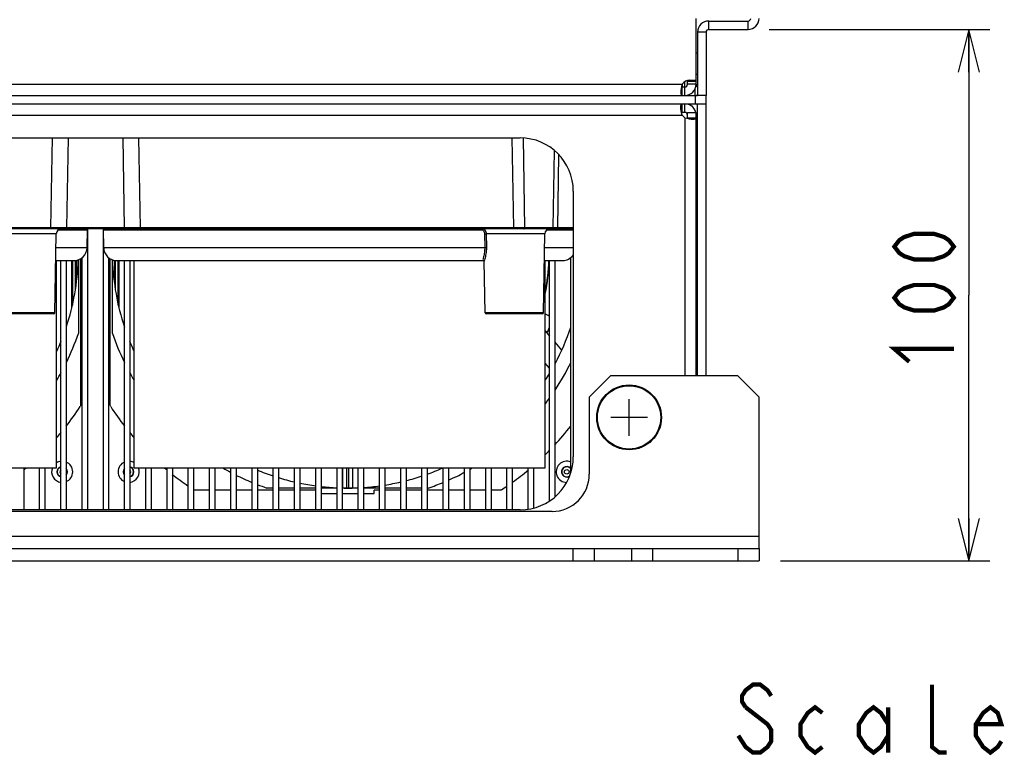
# Model space of a CAD drawing. Extents: x 29 to 410, y 35 to 287.
# Tile 5 of 46: x 79 to 126, y 35 to 70. Entities that reach past the tile are written whole.
import ezdxf

# ---------------------------------------------------------------- set-up
doc = ezdxf.new("R2010")
doc.units = 0
doc.header["$LTSCALE"] = 23.1
doc.layers.get('0').update_dxf_attribs({"linetype": 'CONTINUOUS'})
for name, color, linetype in [('ALL_CURVE', 7, 'CONTINUOUS'), ('ALL_DIM', 7, 'CONTINUOUS'), ('ALL_NOTE', 7, 'CONTINUOUS')]:
    doc.layers.add(name, color=color, linetype=linetype)
doc.dimstyles.get("Standard").update_dxf_attribs({"dimtxt": 2.5, "dimasz": 2.5, "dimexe": 1.25, "dimexo": 0.625, "dimtad": 1, "dimcen": 2.5, "dimazin": 3, "dimtfac": 1, "dimtmove": 0, "dimatfit": 3})

# ---------------------------------------------------------------- blocks, each defined once
blk = doc.blocks.new('_OPEN')
at = {"color": 0, "linetype": 'BYBLOCK'}
for p, q in [((0, 0), (-1, 0.25)), ((-1, -0.25), (0, 0)), ((-1, 0), (0, 0))]:
    blk.add_line(p, q, dxfattribs=at)
blk = doc.blocks.new('*D12')
at = {"layer": 'ALL_DIM', "color": 2, "linetype": 'CONTINUOUS'}
for p, q in [((114.46, 69.121), (124.848, 69.121)), ((123.848, 69.121), (123.848, 56.621)), ((123.848, 44.121), (123.848, 56.621)), ((114.985, 44.121), (124.848, 44.121))]:
    blk.add_line(p, q, dxfattribs=at)
at = {"layer": 'ALL_DIM', "color": 2, "linetype": 'CONTINUOUS', "xscale": 2, "yscale": 2, "zscale": 2}
for p, rotation in [((123.848, 69.121), 90), ((123.848, 44.121), 270)]:
    blk.add_blockref('_OPEN', p, dxfattribs=dict(at, rotation=rotation))

msp = doc.modelspace()

# ---------------------------------------------------------------- linework, layer by layer
at = {"color": 7, "linetype": 'CONTINUOUS'}
for p, q in [((111.01, 66.433), (111.01, 69.646)), ((111.61, 69.521), (113.46, 69.521)), ((111.61, 69.121), (111.61, 69.521)), ((113.46, 69.121), (113.46, 69.521)), ((111.485, 68.996), (111.085, 68.996)), ((111.085, 68.996), (111.085, 66.021)), ((111.01, 68.021), (111.085, 68.021)), ((111.01, 67.021), (111.085, 67.021)), ((55.108, 66.546), (110.363, 66.546)), ((110.36, 66.539), (110.36, 66.421)), ((110.363, 66.021), (110.363, 66.421)), ((110.485, 66.021), (110.485, 66.421)), ((111.01, 66.669), (110.61, 66.669)), ((111.01, 66.546), (110.61, 66.546)), ((110.709, 66.735), (111.01, 66.735)), ((110.96, 66.327), (110.96, 66.021)), ((110.985, 65.621), (110.985, 66.021)), ((111.485, 66.021), (111.085, 66.021)), ((111.485, 65.621), (111.485, 66.021)), ((54.388, 65.621), (111.083, 65.621)), ((110.363, 65.221), (110.363, 65.621)), ((110.485, 65.221), (110.485, 65.621)), ((110.86, 65.496), (110.822, 65.496)), ((110.86, 65.463), (110.86, 65.496)), ((111.085, 65.621), (111.485, 65.621)), ((111.085, 52.821), (111.085, 65.621)), ((110.485, 65.221), (110.363, 65.221)), ((110.61, 65.221), (111.01, 65.221)), ((110.61, 64.974), (110.61, 65.221)), ((110.61, 64.974), (111.01, 64.974)), ((80.698, 64.021), (80.625, 59.795)), ((81.448, 64.021), (81.375, 59.795)), ((84.023, 64.021), (84.096, 59.795)), ((84.772, 64.021), (84.846, 59.795)), ((102.337, 64.021), (102.411, 59.795)), ((102.868, 64.012), (102.941, 59.796)), ((111.01, 64.121), (111.085, 64.121)), ((104.28, 59.796), (104.343, 63.433)), ((104.5, 59.795), (104.559, 63.224)), ((111.01, 63.121), (111.085, 63.121)), ((111.01, 61.621), (111.085, 61.621)), ((111.01, 60.621), (111.085, 60.621)), ((80.625, 59.795), (63.06, 59.795)), ((80.625, 59.746), (80.625, 59.795)), ((81.118, 59.795), (80.936, 59.795)), ((81.264, 59.795), (81.118, 59.795)), ((81.342, 59.795), (81.264, 59.795)), ((81.372, 59.795), (81.342, 59.795)), ((81.375, 59.795), (81.372, 59.795)), ((84.096, 59.795), (81.375, 59.795)), ((84.281, 59.795), (84.164, 59.795)), ((84.454, 59.795), (84.281, 59.795)), ((84.629, 59.795), (84.454, 59.795)), ((84.846, 59.795), (84.629, 59.795)), ((84.846, 59.746), (84.846, 59.795)), ((102.411, 59.795), (84.846, 59.795)), ((102.411, 59.746), (102.411, 59.795)), ((102.941, 59.796), (102.773, 59.796)), ((104.28, 59.796), (102.941, 59.796)), ((104.442, 59.796), (104.28, 59.796)), ((105.235, 59.795), (104.5, 59.795)), ((93.763, 59.746), (71.708, 59.746)), ((80.896, 59.501), (78.137, 59.501)), ((80.831, 55.795), (80.896, 59.501)), ((81.001, 59.697), (82.36, 59.697)), ((82.345, 58.86), (82.36, 59.697)), ((82.36, 59.701), (82.36, 46.521)), ((83.11, 46.521), (83.11, 59.701)), ((83.126, 58.86), (83.111, 59.697)), ((83.111, 59.697), (100.899, 59.697)), ((105.235, 59.746), (94.708, 59.746)), ((101.06, 59.501), (101.065, 58.86)), ((103.896, 59.501), (101.137, 59.501)), ((101.137, 59.501), (101.141, 58.86)), ((103.831, 55.795), (103.896, 59.501)), ((104.001, 59.697), (105.235, 59.697)), ((80.885, 58.86), (82.345, 58.86)), ((83.126, 58.86), (101.065, 58.86)), ((103.885, 58.86), (105.235, 58.86)), ((80.874, 58.246), (81.72, 58.246)), ((80.91, 48.496), (80.91, 58.246)), ((81.11, 46.521), (81.11, 58.246)), ((81.36, 58.246), (81.36, 46.521)), ((81.61, 58.246), (81.61, 55.992)), ((81.657, 58.246), (81.657, 56.153)), ((81.781, 58.252), (81.781, 56.885)), ((81.841, 57.233), (81.841, 58.258)), ((81.935, 58.286), (81.935, 54.821)), ((82.035, 58.334), (82.035, 51.446)), ((82.11, 46.521), (82.11, 58.387)), ((83.36, 58.387), (83.36, 46.521)), ((83.435, 51.446), (83.435, 58.334)), ((83.535, 54.821), (83.535, 58.286)), ((83.63, 58.258), (83.63, 57.233)), ((83.689, 56.885), (83.689, 58.252)), ((83.751, 58.246), (101.003, 58.246)), ((83.814, 56.153), (83.814, 58.246)), ((83.86, 55.992), (83.86, 58.246)), ((84.11, 46.521), (84.11, 58.246)), ((84.36, 58.246), (84.36, 46.521)), ((84.56, 48.496), (84.56, 58.246)), ((101.039, 58.233), (101.037, 58.215)), ((101.037, 58.218), (101.037, 58.215)), ((101.08, 55.795), (101.037, 58.217)), ((101.037, 58.215), (101.037, 58.215)), ((103.874, 58.246), (104.72, 58.246)), ((103.91, 48.496), (103.91, 58.246)), ((104.11, 46.936), (104.11, 58.246)), ((104.36, 58.246), (104.36, 47.123)), ((105.091, 58.371), (105.11, 58.371)), ((105.11, 48.253), (105.11, 58.387)), ((111.085, 58.271), (111.01, 58.271)), ((80.831, 55.795), (78.08, 55.795)), ((80.781, 55.746), (78.13, 55.746)), ((103.831, 55.795), (101.08, 55.795)), ((103.781, 55.746), (101.13, 55.746)), ((103.91, 55.746), (104.068, 55.673)), ((104.11, 55.647), (104.068, 55.673)), ((103.91, 54.939), (104.11, 54.7)), ((104.36, 54.403), (104.676, 54.027)), ((80.91, 54.045), (80.926, 54.027)), ((104.11, 53.184), (103.91, 53.422)), ((61.56, 48.496), (80.91, 48.496)), ((79.36, 48.496), (79.36, 46.521)), ((80.11, 46.521), (80.11, 48.496)), ((80.36, 48.496), (80.36, 46.521)), ((84.56, 48.496), (103.91, 48.496)), ((85.11, 46.521), (85.11, 48.496)), ((85.36, 48.496), (85.36, 46.521)), ((86.11, 46.521), (86.11, 48.496)), ((86.36, 48.496), (86.36, 46.521)), ((87.11, 46.521), (87.11, 48.496)), ((87.36, 48.496), (87.36, 46.521)), ((88.11, 46.521), (88.11, 48.496)), ((88.36, 48.496), (88.36, 46.521)), ((89.11, 46.521), (89.11, 48.496)), ((89.36, 48.496), (89.36, 46.521)), ((90.11, 46.521), (90.11, 48.496)), ((90.36, 48.496), (90.36, 46.521)), ((91.11, 46.521), (91.11, 48.496)), ((91.36, 48.496), (91.36, 46.521)), ((92.11, 46.521), (92.11, 48.496)), ((92.36, 48.496), (92.36, 46.521)), ((93.11, 46.521), (93.11, 48.496)), ((93.36, 48.496), (93.36, 46.521)), ((94.11, 46.521), (94.11, 48.496)), ((94.36, 48.496), (94.36, 46.521)), ((94.377, 47.546), (94.377, 48.496)), ((94.576, 47.546), (94.576, 48.496)), ((94.644, 48.496), (94.644, 47.546)), ((94.844, 48.496), (94.844, 47.546)), ((94.86, 47.546), (94.86, 48.496)), ((95.11, 46.521), (95.11, 48.496)), ((95.36, 48.496), (95.36, 46.521)), ((96.11, 46.521), (96.11, 48.496)), ((96.36, 48.496), (96.36, 46.521)), ((97.11, 46.521), (97.11, 48.496)), ((97.36, 48.496), (97.36, 46.521)), ((98.11, 46.521), (98.11, 48.496)), ((98.36, 48.496), (98.36, 46.521)), ((99.11, 46.521), (99.11, 48.496)), ((99.36, 48.496), (99.36, 46.521)), ((100.11, 46.521), (100.11, 48.496)), ((100.36, 48.496), (100.36, 46.521)), ((101.11, 46.521), (101.11, 48.496)), ((101.36, 48.496), (101.36, 46.521)), ((102.11, 46.521), (102.11, 48.496)), ((102.36, 48.496), (102.36, 46.521)), ((103.11, 46.551), (103.11, 48.496)), ((103.36, 48.496), (103.36, 46.605)), ((88.11, 47.446), (87.436, 47.446)), ((89.11, 47.446), (88.36, 47.446)), ((90.11, 47.446), (89.36, 47.446)), ((91.11, 47.446), (90.36, 47.446)), ((91.11, 47.546), (90.81, 47.546)), ((92.11, 47.546), (91.36, 47.546)), ((92.11, 47.446), (91.36, 47.446)), ((93.11, 47.546), (92.36, 47.546)), ((93.11, 47.446), (92.36, 47.446)), ((94.11, 47.546), (93.36, 47.546)), ((93.36, 47.296), (94.11, 47.296)), ((95.11, 47.546), (94.36, 47.546)), ((94.36, 47.296), (95.11, 47.296)), ((96.11, 47.546), (95.36, 47.546)), ((95.36, 47.296), (95.86, 47.296)), ((96.11, 47.446), (95.86, 47.446)), ((95.86, 47.296), (95.86, 47.446)), ((97.11, 47.546), (96.36, 47.546)), ((97.11, 47.446), (96.36, 47.446)), ((98.11, 47.546), (97.36, 47.546)), ((98.11, 47.446), (97.36, 47.446)), ((98.411, 47.546), (98.36, 47.546)), ((99.11, 47.446), (98.36, 47.446)), ((100.11, 47.446), (99.36, 47.446)), ((101.11, 47.446), (100.36, 47.446)), ((101.785, 47.446), (101.36, 47.446)), ((105.235, 44.121), (105.235, 44.696)), ((106.235, 44.121), (106.235, 44.696)), ((107.985, 44.121), (107.985, 44.696)), ((108.985, 44.121), (108.985, 44.696)), ((112.985, 44.696), (112.985, 44.121)), ((113.985, 44.696), (113.985, 44.121)), ((51.485, 44.121), (113.985, 44.121))]:
    msp.add_line(p, q, dxfattribs=at)
at = {"color": 3, "linetype": 'CONTINUOUS'}
for p, q in [((111.61, 69.121), (113.46, 69.121)), ((111.485, 68.996), (111.485, 66.021)), ((110.363, 66.421), (110.485, 66.421)), ((110.485, 66.421), (110.485, 66.668)), ((110.61, 66.546), (110.61, 66.722)), ((54.388, 66.021), (111.083, 66.021)), ((111.485, 52.821), (111.485, 65.621)), ((55.108, 65.096), (110.363, 65.096)), ((110.485, 64.974), (110.485, 52.821)), ((111.01, 52.821), (111.01, 65.221)), ((62.735, 64.021), (102.735, 64.021)), ((105.235, 61.521), (105.235, 49.021)), ((106.985, 52.821), (105.985, 51.821)), ((112.985, 52.821), (106.985, 52.821)), ((113.985, 51.821), (112.985, 52.821)), ((105.985, 51.821), (105.985, 48.196)), ((113.985, 44.696), (113.985, 51.821)), ((104.235, 46.446), (61.235, 46.446)), ((102.735, 46.521), (62.735, 46.521)), ((113.985, 45.271), (51.485, 45.271)), ((51.485, 44.696), (113.985, 44.696))]:
    msp.add_line(p, q, dxfattribs=at)
at = {"color": 7, "linetype": 'CONTINUOUS'}
for points in [[(110.363, 66.546), (110.333, 66.446), (110.312, 66.347), (110.301, 66.255), (110.297, 66.175)], [(110.297, 66.175), (110.301, 66.109), (110.312, 66.061), (110.333, 66.031), (110.363, 66.021)], [(110.363, 65.221), (110.334, 65.219), (110.329, 65.217)], [(110.607, 64.939), (110.608, 64.945), (110.61, 64.974)], [(80.936, 59.795), (80.692, 59.795), (80.625, 59.795)], [(84.164, 59.795), (84.11, 59.795), (84.099, 59.795), (84.096, 59.795)], [(102.773, 59.796), (102.549, 59.796), (102.476, 59.796), (102.411, 59.795)], [(102.906, 59.746), (102.919, 59.75), (102.931, 59.761), (102.938, 59.777), (102.941, 59.796)], [(104.244, 59.746), (104.258, 59.75), (104.269, 59.761), (104.277, 59.777), (104.28, 59.796)], [(104.5, 59.795), (104.497, 59.796), (104.487, 59.796), (104.442, 59.796)], [(93.763, 59.746), (94.021, 59.746), (94.27, 59.747), (94.708, 59.746)], [(93.765, 59.697), (93.765, 59.716), (93.765, 59.732), (93.764, 59.743), (93.763, 59.746)], [(94.706, 59.697), (94.706, 59.716), (94.706, 59.732), (94.707, 59.743), (94.708, 59.746)], [(100.899, 59.697), (100.902, 59.716), (100.908, 59.732), (100.918, 59.743), (100.929, 59.746)], [(100.899, 59.697), (100.935, 59.692), (100.97, 59.678), (101, 59.654), (101.025, 59.623), (101.044, 59.585), (101.056, 59.544), (101.06, 59.501)], [(100.929, 59.746), (100.976, 59.74), (101.019, 59.722), (101.059, 59.692), (101.091, 59.653), (101.116, 59.607), (101.131, 59.555), (101.137, 59.501)], [(101.06, 59.501), (101.076, 59.501), (101.094, 59.501), (101.112, 59.501), (101.127, 59.501), (101.137, 59.501)], [(101.065, 58.86), (101.065, 58.823), (101.064, 58.783), (101.061, 58.74), (101.057, 58.694), (101.052, 58.644), (101.044, 58.59), (101.035, 58.534), (101.023, 58.477), (101.01, 58.421), (100.997, 58.366), (100.985, 58.318), (100.979, 58.279), (100.984, 58.255), (101.003, 58.246)], [(101.141, 58.86), (101.141, 58.82), (101.14, 58.777), (101.138, 58.731), (101.133, 58.68), (101.127, 58.626), (101.119, 58.569), (101.108, 58.508), (101.095, 58.447), (101.08, 58.385), (101.064, 58.326), (101.049, 58.274), (101.039, 58.233)], [(101.065, 58.86), (101.081, 58.861), (101.099, 58.861), (101.117, 58.861), (101.131, 58.861), (101.141, 58.86)], [(101.003, 58.246), (101.006, 58.246), (101.021, 58.24), (101.035, 58.224), (101.037, 58.218)], [(103.98, 54.856), (104.018, 54.897), (104.047, 54.951)], [(82.035, 51.446), (82.03, 51.411), (82.015, 51.378)], [(83.456, 51.378), (83.441, 51.411), (83.435, 51.446)], [(87.436, 47.446), (87.4, 47.451), (87.368, 47.466)], [(101.853, 47.466), (101.821, 47.451), (101.785, 47.446)]]:
    msp.add_lwpolyline(points, dxfattribs=at)
at = {"color": 3, "linetype": 'CONTINUOUS'}
for points in [[(110.329, 66.425), (110.337, 66.423), (110.363, 66.421)], [(110.297, 65.468), (110.301, 65.533), (110.312, 65.582), (110.333, 65.612), (110.363, 65.621)], [(110.363, 65.096), (110.333, 65.197), (110.312, 65.296), (110.301, 65.387), (110.297, 65.468)], [(110.485, 64.974), (110.586, 64.944), (110.685, 64.923), (110.776, 64.911), (110.857, 64.908)], [(110.857, 64.908), (110.923, 64.911), (110.971, 64.923), (111.001, 64.944), (111.01, 64.974)]]:
    msp.add_lwpolyline(points, dxfattribs=at)
at = {"color": 7, "linetype": 'CONTINUOUS'}
for centre, radius in [((107.86, 50.871), 1.525), ((107.86, 50.871), 1.5), ((107.86, 50.871), 1.49), ((104.923, 48.309), 0.109)]:
    msp.add_circle(centre, radius, dxfattribs=at)
for centre, radius, start, end in [((113.46, 69.646), 0.125, 270, 360), ((111.61, 68.996), 0.525, 90, 180), ((110.709, 66.323), 0.412, 90, 147.1471), ((110.485, 66.546), 0.525, 270, 360), ((110.96, 66.546), 0.125, 286.0678, 360), ((110.485, 65.096), 0.125, 0, 90), ((81.325, 59.796), 0.05, 270.0002, 359), ((84.146, 59.796), 0.05, 181, 270), ((104.45, 59.796), 0.05, 270, 359), ((81.146, 59.496), 0.25, 90, 179), ((82.41, 59.696), 0.05, 90.0018, 179), ((83.061, 59.696), 0.05, 0.9999, 89.9969), ((104.146, 59.496), 0.25, 90, 179), ((81.72, 58.871), 0.625, 270, 359), ((83.751, 58.871), 0.625, 181, 270), ((104.72, 58.871), 0.625, 270, 325.5562), ((70.86, 58.621), 11.075, 341.5835, 358.235), ((94.61, 58.621), 11.075, 181.765, 198.4165), ((94.61, 58.621), 9.5, 348.2359, 357.736), ((94.61, 58.621), 9.484, 348.9571, 357.7317), ((80.781, 55.796), 0.05, 270, 359), ((101.13, 55.796), 0.05, 181, 270), ((103.781, 55.796), 0.05, 270, 359), ((70.86, 58.621), 11.709, 333.8443, 341.0597), ((94.61, 58.621), 11.709, 198.9403, 206.1557), ((94.61, 58.621), 10.125, 338.7488, 339.7689), ((94.61, 58.621), 11.075, 331.8426, 341.5835), ((70.86, 58.621), 11.075, 335.2563, 337.9624), ((94.61, 58.621), 11.075, 202.0376, 204.7437), ((94.61, 58.621), 11.709, 326.4869, 333.8443), ((70.86, 58.621), 11.709, 329.154, 331.2034), ((94.61, 58.621), 11.709, 208.7966, 210.846), ((94.61, 58.621), 11.075, 327.165, 329.1685), ((94.61, 58.621), 11.709, 322.6424, 324.2641), ((70.86, 58.621), 13.3, 322.1397, 327.0041), ((94.61, 58.621), 13.3, 212.9959, 217.8603), ((70.86, 58.621), 13.3, 319.135, 320.4709), ((94.61, 58.621), 13.3, 219.5291, 220.865), ((94.61, 58.621), 13.3, 317.156, 322.1397), ((94.61, 58.621), 13.3, 314.413, 315.6326), ((81.173, 48.309), 0.498, 97.227, 121.9293), ((81.173, 48.309), 0.498, 292.2429, 67.7571), ((84.298, 48.309), 0.498, 112.2429, 247.7571), ((84.298, 48.309), 0.498, 58.071, 82.773), ((104.923, 48.309), 0.498, 67.7571, 269.3362), ((70.86, 58.621), 13.3, 309.765, 310.364), ((81.173, 48.309), 0.498, 157.807, 262.773), ((81.173, 48.309), 0.248, 104.6646, 255.3355), ((81.173, 48.309), 0.234, 105.5411, 254.4589), ((81.173, 48.309), 0.109, 125.4461, 234.5543), ((81.173, 48.309), 0.248, 319.4977, 40.5025), ((81.173, 48.309), 0.234, 324.0096, 35.9904), ((84.298, 48.309), 0.248, 139.4977, 220.5025), ((84.298, 48.309), 0.234, 144.0096, 215.9904), ((84.298, 48.309), 0.248, 284.6646, 75.3355), ((84.298, 48.309), 0.234, 285.5411, 74.4589), ((84.298, 48.309), 0.498, 277.227, 22.1936), ((84.298, 48.309), 0.109, 305.4461, 54.5543), ((94.61, 58.621), 13.3, 229.636, 230.235), ((94.61, 58.621), 11.709, 239.8841, 241.9453), ((94.61, 58.621), 11.075, 247.3965, 251.5652), ((94.61, 58.621), 11.075, 289.8017, 293.7292), ((94.61, 58.621), 11.709, 293.949, 298.0547), ((94.61, 58.621), 11.709, 299.4366, 300.1159), ((94.61, 58.621), 13.3, 305.6787, 309.765), ((104.923, 48.309), 0.248, 40.5025, 301.6558), ((104.923, 48.309), 0.234, 35.9904, 306.9088), ((94.61, 58.621), 13.3, 231.6456, 235.643), ((94.61, 58.621), 11.709, 243.3277, 247.3676), ((94.61, 58.621), 11.075, 252.9119, 256.9511), ((94.61, 58.621), 11.075, 258.2679, 262.2066), ((94.61, 58.621), 11.075, 279.1064, 283.0489), ((94.61, 58.621), 11.075, 284.396, 288.4348), ((94.61, 58.621), 11.709, 288.9403, 292.6324), ((94.61, 58.621), 13.3, 236.9665, 237.0041), ((94.61, 58.621), 11.709, 248.6854, 251.0597), ((94.61, 58.621), 11.075, 263.519, 267.4087), ((94.61, 58.621), 11.075, 268.7045, 272.5913), ((94.61, 58.621), 11.075, 273.8874, 277.7934), ((94.61, 58.621), 13.3, 302.9959, 304.357)]:
    msp.add_arc(centre, radius, start, end, dxfattribs=at)
at = {"color": 3, "linetype": 'CONTINUOUS'}
for centre, radius, start, end in [((113.46, 69.646), 0.525, 270, 360), ((111.61, 68.996), 0.125, 90, 180), ((110.485, 66.546), 0.125, 270, 360), ((110.96, 66.546), 0.525, 272.7427, 283.2847), ((110.485, 65.096), 0.525, 13.8221, 90), ((110.709, 65.32), 0.412, 212.8529, 237.1471), ((102.735, 61.521), 2.5, 0, 90), ((110.56, 58.271), 0.525, 329.5627, 360), ((102.735, 49.021), 2.5, 270, 360), ((104.235, 48.196), 1.75, 270, 360)]:
    msp.add_arc(centre, radius, start, end, dxfattribs=at)
at = {"layer": 'ALL_CURVE', "color": 40, "linetype": 'CONTINUOUS'}
for p, q in [((107.86, 50.009), (107.86, 51.734)), ((108.723, 50.871), (106.998, 50.871))]:
    msp.add_line(p, q, dxfattribs=at)
at = {"layer": 'ALL_DIM', "color": 2, "linetype": 'CONTINUOUS', "const_width": 0.2}
for points in [[(123.148, 58.907), (122.914, 58.606), (122.681, 58.456), (122.214, 58.305), (121.281, 58.305), (120.814, 58.456), (120.581, 58.606), (120.348, 58.907), (120.581, 59.208), (120.814, 59.359), (121.281, 59.509), (122.214, 59.509), (122.681, 59.359), (122.914, 59.208), (123.148, 58.907)], [(123.148, 56.499), (122.914, 56.198), (122.681, 56.048), (122.214, 55.897), (121.281, 55.897), (120.814, 56.048), (120.581, 56.198), (120.348, 56.499), (120.581, 56.8), (120.814, 56.951), (121.281, 57.101), (122.214, 57.101), (122.681, 56.951), (122.914, 56.8), (123.148, 56.499)], [(121.048, 53.489), (120.348, 54.091), (123.148, 54.091)]]:
    msp.add_lwpolyline(points, dxfattribs=at)
at = {"layer": 'ALL_NOTE', "color": 2, "linetype": 'CONTINUOUS', "const_width": 0.2}
for points in [[(114.55, 37.764), (114.378, 38.031), (114.034, 38.297), (113.69, 38.297), (113.346, 38.031), (113.174, 37.764), (113.174, 37.497), (113.346, 37.231)], [(122.806, 35.097), (122.462, 35.097), (122.118, 35.364), (122.118, 38.297)], [(113.346, 37.231), (114.378, 36.431), (114.55, 36.164), (114.55, 35.631), (114.378, 35.364), (114.034, 35.097), (113.69, 35.097), (113.346, 35.364), (113.174, 35.631), (113.002, 35.897)], [(116.958, 35.364), (116.614, 35.097), (116.27, 35.364), (115.926, 35.897), (115.926, 36.431), (116.27, 36.964), (116.614, 37.231), (116.958, 36.964)], [(120.054, 35.897), (119.71, 35.364), (119.366, 35.097), (119.022, 35.364), (118.678, 35.897), (118.678, 36.431), (119.022, 36.964), (119.366, 37.231), (119.71, 36.964), (120.054, 36.431)], [(120.054, 37.231), (120.054, 35.097)], [(125.386, 35.631), (125.214, 35.364), (124.87, 35.097), (124.526, 35.364), (124.182, 35.897), (124.182, 36.431), (124.526, 36.964), (124.87, 37.231), (125.214, 36.964), (125.386, 36.431), (124.182, 36.431)]]:
    msp.add_lwpolyline(points, dxfattribs=at)

# ---------------------------------------------------------------- dimensions: what is measured, and where the dimension line sits
at = {"layer": 'ALL_DIM', "color": 2, "linetype": 'CONTINUOUS'}
dim = msp.add_linear_dim(base=(123.848, 44.121), p1=(114.46, 69.121), p2=(114.985, 44.121), angle=270, dimstyle='Standard', dxfattribs=at)
dim.commit()
dim.dimension.update_dxf_attribs({"geometry": '*D12', "text_midpoint": (123.148, 52.887), "dimtype": 128})

doc.saveas('drawing.dxf')
